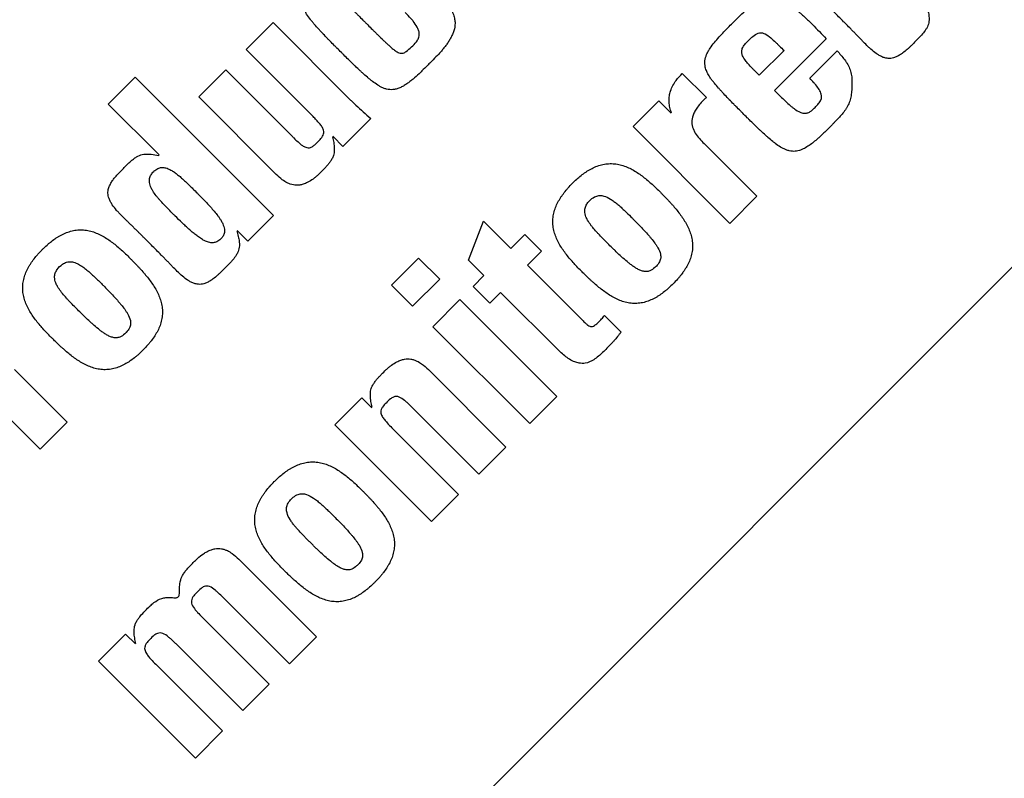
# Model space of a CAD drawing. Header units: millimetres. Extents: x 10 to 272, y 8 to 208.
# Tile 21 of 55: x 94.166 to 94.914, y 42.831 to 43.407. Entities that reach past the tile are written whole.
import ezdxf

# ---------------------------------------------------------------- set-up
doc = ezdxf.new("R2010")
doc.units = ezdxf.units.MM

msp = doc.modelspace()

# ---------------------------------------------------------------- linework, layer by layer
at = {"color": 7, "linetype": 'Continuous', "lineweight": 25}
for p, q in [((94.33775, 43.38444), (94.35825, 43.40496)), ((94.35825, 43.40496), (94.41719, 43.34604)), ((94.77828, 43.39264), (94.73898, 43.35339)), ((94.38867, 43.3335), (94.33775, 43.38444)), ((94.74626, 43.38365), (94.72749, 43.36488)), ((94.76576, 43.36268), (94.78656, 43.3835)), ((94.3018, 43.3485), (94.32232, 43.36902)), ((94.32232, 43.36902), (94.37325, 43.31809)), ((94.23312, 43.34298), (94.25365, 43.3635)), ((94.25365, 43.3635), (94.3587, 43.25843)), ((94.66898, 43.36634), (94.68732, 43.34798)), ((94.36074, 43.28958), (94.3018, 43.3485)), ((94.6316, 43.32604), (94.65109, 43.34552)), ((94.65109, 43.34552), (94.66055, 43.33608)), ((94.27169, 43.30443), (94.23312, 43.34298)), ((94.43247, 43.3322), (94.41122, 43.31096)), ((94.70509, 43.25253), (94.6316, 43.32604)), ((94.4038, 43.31839), (94.40352, 43.31809)), ((94.41122, 43.31096), (94.4038, 43.31839)), ((94.68559, 43.31305), (94.72559, 43.27305)), ((94.27139, 43.30414), (94.27169, 43.30443)), ((94.43872, 42.7385), (94.98208, 43.28186)), ((94.72559, 43.27305), (94.70509, 43.25253)), ((94.3587, 43.25843), (94.33921, 43.23895)), ((94.33921, 43.23895), (94.33105, 43.24708)), ((94.50674, 43.22447), (94.51811, 43.25414)), ((94.51811, 43.25414), (94.53891, 43.23332)), ((94.53891, 43.23332), (94.54952, 43.24395)), ((94.54952, 43.24395), (94.56219, 43.2313)), ((94.44811, 43.2057), (94.46863, 43.22619)), ((94.46863, 43.22619), (94.48479, 43.21007)), ((94.51839, 43.21283), (94.50674, 43.22447)), ((94.56219, 43.2313), (94.55158, 43.22067)), ((94.55158, 43.22067), (94.59085, 43.18137)), ((94.48479, 43.21007), (94.46426, 43.18955)), ((94.5101, 43.20451), (94.51839, 43.21283)), ((94.46426, 43.18955), (94.44811, 43.2057)), ((94.52275, 43.19186), (94.5101, 43.20451)), ((94.47969, 43.1741), (94.50021, 43.19462)), ((94.50021, 43.19462), (94.57368, 43.12115)), ((94.53105, 43.20014), (94.52275, 43.19186)), ((94.5763, 43.15492), (94.53105, 43.20014)), ((94.60992, 43.18268), (94.62258, 43.17003)), ((94.55316, 43.10063), (94.47969, 43.1741)), ((94.18133, 43.08108), (94.10784, 43.15455)), ((94.16182, 43.1416), (94.20184, 43.1016)), ((94.4762, 43.14152), (94.53512, 43.08261)), ((94.4052, 43.09962), (94.4257, 43.12014)), ((94.4257, 43.12014), (94.43312, 43.11272)), ((94.57368, 43.12115), (94.55316, 43.10063)), ((94.43312, 43.11272), (94.43342, 43.11302)), ((94.51462, 43.06208), (94.46398, 43.11272)), ((94.20184, 43.1016), (94.18133, 43.08108)), ((94.47867, 43.02615), (94.4052, 43.09962)), ((94.44855, 43.09727), (94.49919, 43.04663)), ((94.53512, 43.08261), (94.51462, 43.06208)), ((94.49919, 43.04663), (94.47867, 43.02615)), ((94.3323, 42.9976), (94.39122, 42.93869)), ((94.3707, 42.91816), (94.32006, 42.9688)), ((94.30465, 42.95339), (94.35529, 42.90275)), ((94.22579, 42.92022), (94.2463, 42.94074)), ((94.2463, 42.94074), (94.25372, 42.93331)), ((94.33521, 42.88268), (94.28456, 42.93331)), ((94.39122, 42.93869), (94.3707, 42.91816)), ((94.29926, 42.84671), (94.22579, 42.92022)), ((94.26915, 42.91787), (94.31978, 42.86723)), ((94.35529, 42.90275), (94.33521, 42.88268)), ((94.31978, 42.86723), (94.29926, 42.84671))]:
    msp.add_line(p, q, dxfattribs=at)
for points, knots in [([(94.85448, 43.41836), (94.85459, 43.41801), (94.85512, 43.41626), (94.85585, 43.41338), (94.85639, 43.40993), (94.85649, 43.4071), (94.85616, 43.40403), (94.85504, 43.40126), (94.85308, 43.39825), (94.85123, 43.39598), (94.84874, 43.3933), (94.84616, 43.3907), (94.84359, 43.38812), (94.84149, 43.38608), (94.83934, 43.3841), (94.83709, 43.38223), (94.83445, 43.38041), (94.83212, 43.3791), (94.82964, 43.37815), (94.82679, 43.37756), (94.82387, 43.37774), (94.82097, 43.37872), (94.81858, 43.37994), (94.8156, 43.38188), (94.81284, 43.38415), (94.80957, 43.38717), (94.80706, 43.38969), (94.8046, 43.39225), (94.80275, 43.39417), (94.80089, 43.39609), (94.79903, 43.398), (94.79654, 43.40054), (94.79404, 43.40307), (94.79091, 43.40622), (94.78777, 43.40936), (94.78463, 43.41251), (94.78211, 43.41502), (94.78022, 43.4169), (94.77832, 43.41877), (94.77642, 43.42064), (94.77452, 43.42251), (94.77261, 43.42437), (94.77005, 43.42684), (94.7675, 43.42932), (94.76503, 43.43188), (94.76264, 43.43451), (94.76041, 43.4373), (94.75853, 43.44033), (94.75746, 43.44263), (94.75664, 43.4454), (94.75657, 43.44806), (94.75719, 43.45084), (94.75816, 43.45325), (94.75965, 43.45581), (94.76138, 43.45819), (94.76328, 43.46045), (94.76528, 43.4626), (94.76735, 43.46469), (94.76943, 43.46677), (94.77152, 43.46884), (94.77365, 43.47087), (94.77589, 43.47279), (94.77876, 43.47486), (94.78187, 43.4762), (94.78495, 43.47657), (94.78722, 43.47661), (94.79064, 43.47639), (94.79326, 43.47593), (94.79514, 43.47559)], [0, 0, 0, 0, 0.005259, 0.026306, 0.04255, 0.055201, 0.066758, 0.086722, 0.097209, 0.118208, 0.128688, 0.149642, 0.170595, 0.181071, 0.19155, 0.212521, 0.223002, 0.237435, 0.250728, 0.26091, 0.279008, 0.29181, 0.304585, 0.317346, 0.342889, 0.355638, 0.381139, 0.393885, 0.406632, 0.419378, 0.432125, 0.444873, 0.470364, 0.483112, 0.508604, 0.534099, 0.546846, 0.559593, 0.572339, 0.585085, 0.597831, 0.610578, 0.623325, 0.64882, 0.661566, 0.674315, 0.699848, 0.712609, 0.725383, 0.736093, 0.753844, 0.762732, 0.776849, 0.790939, 0.805012, 0.819079, 0.833142, 0.847202, 0.861262, 0.875321, 0.889382, 0.90345, 0.917528, 0.940127, 0.950985, 0.961827, 0.972663, 1, 1, 1, 1]), ([(94.47917, 43.43306), (94.47943, 43.4328), (94.48072, 43.4315), (94.483, 43.42911), (94.48593, 43.42582), (94.48871, 43.4224), (94.49127, 43.41882), (94.49315, 43.41566), (94.49443, 43.41302), (94.49543, 43.41052), (94.49622, 43.40765), (94.49664, 43.40348), (94.49598, 43.39948), (94.4945, 43.3958), (94.49314, 43.39309), (94.49159, 43.39049), (94.48988, 43.388), (94.48803, 43.38561), (94.48608, 43.3833), (94.48337, 43.3803), (94.48057, 43.37741), (94.47772, 43.37455), (94.47487, 43.3717), (94.47202, 43.36886), (94.46837, 43.36538), (94.46538, 43.36268), (94.46224, 43.36014), (94.4598, 43.35835), (94.45725, 43.35672), (94.45457, 43.35532), (94.45189, 43.35436), (94.44849, 43.35379), (94.44519, 43.3541), (94.4421, 43.35512), (94.43985, 43.35617), (94.437, 43.35784), (94.43433, 43.35977), (94.43177, 43.36184), (94.42925, 43.36396), (94.42678, 43.36614), (94.42375, 43.36891), (94.42135, 43.37117), (94.41839, 43.37402), (94.41545, 43.3769), (94.41254, 43.3798), (94.40962, 43.38271), (94.4073, 43.38503), (94.40439, 43.38795), (94.40208, 43.39028), (94.3992, 43.39322), (94.39692, 43.3956), (94.39467, 43.398), (94.39244, 43.40042), (94.39026, 43.40288), (94.38813, 43.4054), (94.38607, 43.40796), (94.38415, 43.41065), (94.38255, 43.41353), (94.38156, 43.4158), (94.38087, 43.41819), (94.38057, 43.42062), (94.38072, 43.42385), (94.38173, 43.42708), (94.38331, 43.43017), (94.3853, 43.43334), (94.38757, 43.43632), (94.3906, 43.43987), (94.39314, 43.44262), (94.39638, 43.44598), (94.39902, 43.44862), (94.40166, 43.45126), (94.40431, 43.45389), (94.407, 43.45649), (94.40977, 43.459), (94.4119, 43.46082), (94.41484, 43.46313), (94.41795, 43.46523), (94.42124, 43.467), (94.4238, 43.46816), (94.42647, 43.46904), (94.4302, 43.46968), (94.43455, 43.46932), (94.43912, 43.46777), (94.44237, 43.46611), (94.44547, 43.46421), (94.44843, 43.46211), (94.4513, 43.45979), (94.45475, 43.45679), (94.45699, 43.45461), (94.45867, 43.45298)], [0, 0, 0, 0, 0.003537, 0.017689, 0.031842, 0.045996, 0.060154, 0.07432, 0.081399, 0.088479, 0.10023, 0.109999, 0.128772, 0.138511, 0.148239, 0.157967, 0.167692, 0.177415, 0.187138, 0.196859, 0.216305, 0.226026, 0.235746, 0.255189, 0.26491, 0.284358, 0.294079, 0.303803, 0.31353, 0.323264, 0.332967, 0.340831, 0.356341, 0.364297, 0.372244, 0.380188, 0.396085, 0.404023, 0.411958, 0.427833, 0.43577, 0.451643, 0.45958, 0.475453, 0.491325, 0.499261, 0.515134, 0.523071, 0.538943, 0.54688, 0.562753, 0.570689, 0.578626, 0.5945, 0.602437, 0.610374, 0.626267, 0.63421, 0.642157, 0.650113, 0.658075, 0.665726, 0.681155, 0.690177, 0.699193, 0.717238, 0.726249, 0.744272, 0.753282, 0.771301, 0.78031, 0.78932, 0.807341, 0.816351, 0.825362, 0.834373, 0.852419, 0.861433, 0.87045, 0.879476, 0.888512, 0.906765, 0.920833, 0.934869, 0.941874, 0.955891, 0.969902, 0.977419, 1, 1, 1, 1]), ([(94.43814, 43.43246), (94.43788, 43.43272), (94.43711, 43.43349), (94.43527, 43.43529), (94.43258, 43.43778), (94.42975, 43.44013), (94.42715, 43.44191), (94.4251, 43.44298), (94.42291, 43.44338), (94.42061, 43.44283), (94.41806, 43.44131), (94.41547, 43.43889), (94.4131, 43.43653), (94.41084, 43.43416), (94.40919, 43.43197), (94.40825, 43.42965), (94.40829, 43.42748), (94.40924, 43.42534), (94.41068, 43.42332), (94.4129, 43.42074), (94.41582, 43.41767), (94.41878, 43.41463), (94.42116, 43.41222), (94.42355, 43.40981), (94.42595, 43.40741), (94.42835, 43.40501), (94.43074, 43.40261), (94.43314, 43.40022), (94.43555, 43.39783), (94.43796, 43.39544), (94.44039, 43.39307), (94.44284, 43.39073), (94.44469, 43.38898), (94.44667, 43.38717), (94.4488, 43.3853), (94.45117, 43.38342), (94.45338, 43.38201), (94.45551, 43.38146), (94.45749, 43.38178), (94.46027, 43.38338), (94.46342, 43.38647), (94.46679, 43.38967), (94.46896, 43.39307), (94.46951, 43.39623), (94.46889, 43.39913), (94.46734, 43.40237), (94.46527, 43.40524), (94.46223, 43.40888), (94.46014, 43.41102), (94.45867, 43.41253)], [0, 0, 0, 0, 0.007373, 0.022118, 0.051613, 0.081124, 0.095883, 0.115035, 0.127273, 0.139563, 0.161611, 0.186181, 0.21067, 0.228919, 0.252086, 0.265266, 0.278609, 0.29437, 0.311483, 0.328544, 0.362649, 0.39675, 0.413799, 0.430847, 0.464945, 0.481995, 0.499043, 0.533143, 0.550194, 0.567242, 0.601338, 0.618388, 0.635438, 0.652487, 0.67243, 0.692379, 0.713376, 0.724543, 0.735794, 0.752672, 0.788017, 0.824248, 0.846001, 0.867974, 0.886761, 0.904614, 0.939966, 0.957565, 1, 1, 1, 1]), ([(94.78656, 43.3835), (94.78681, 43.38323), (94.78805, 43.38189), (94.79022, 43.3794), (94.79247, 43.37649), (94.79449, 43.37343), (94.79588, 43.37081), (94.79685, 43.36803), (94.79754, 43.36517), (94.79796, 43.36151), (94.79782, 43.3571), (94.79766, 43.3527), (94.79716, 43.34837), (94.79593, 43.34426), (94.79439, 43.3411), (94.79256, 43.33812), (94.79044, 43.33533), (94.78761, 43.33224), (94.78517, 43.32974), (94.78321, 43.32775), (94.78123, 43.32578), (94.77877, 43.32331), (94.77578, 43.32037), (94.77323, 43.31799), (94.77061, 43.31568), (94.76792, 43.31345), (94.76451, 43.311), (94.76148, 43.30923), (94.75891, 43.30813), (94.75622, 43.3073), (94.75326, 43.30705), (94.75026, 43.3075), (94.74794, 43.30821), (94.74573, 43.3092), (94.74292, 43.31078), (94.74029, 43.31264), (94.73713, 43.31514), (94.73468, 43.31722), (94.73167, 43.31989), (94.7293, 43.32207), (94.72637, 43.32483), (94.72348, 43.32762), (94.72061, 43.33044), (94.71776, 43.33327), (94.71549, 43.33555), (94.71264, 43.33839), (94.71037, 43.34067), (94.70754, 43.34352), (94.70529, 43.34582), (94.7025, 43.34872), (94.7003, 43.35106), (94.69813, 43.35344), (94.69599, 43.35584), (94.69389, 43.35828), (94.69188, 43.36079), (94.69016, 43.36315), (94.68839, 43.36597), (94.68712, 43.36882), (94.68641, 43.37135), (94.68609, 43.37356), (94.68617, 43.3768), (94.68712, 43.38003), (94.68866, 43.3831), (94.69057, 43.38621), (94.69332, 43.38986), (94.69632, 43.39331), (94.69942, 43.39665), (94.70259, 43.39993), (94.70646, 43.4038), (94.70968, 43.40703), (94.71295, 43.41021), (94.71628, 43.41333), (94.71978, 43.41627), (94.72346, 43.41897), (94.7266, 43.42087), (94.72995, 43.42233), (94.73347, 43.42341), (94.73727, 43.42373), (94.74146, 43.42299), (94.74502, 43.42167), (94.74809, 43.41999), (94.75103, 43.41811), (94.75385, 43.41606), (94.75656, 43.41386), (94.7592, 43.41159), (94.76179, 43.40926), (94.76483, 43.40639), (94.76861, 43.40268), (94.77311, 43.39811), (94.77655, 43.39447), (94.77828, 43.39264)], [0, 0, 0, 0, 0.0033853, 0.0169303, 0.0304798, 0.037253, 0.0508328, 0.057612, 0.0643899, 0.0779743, 0.0915329, 0.1050739, 0.1186373, 0.1315732, 0.1445003, 0.1509488, 0.1638626, 0.1767604, 0.1896514, 0.1960961, 0.2025418, 0.2154322, 0.2283235, 0.2412141, 0.2476593, 0.2605551, 0.2734545, 0.2863668, 0.2928185, 0.2992763, 0.3123012, 0.3197499, 0.3271935, 0.3346285, 0.3420604, 0.3569345, 0.3643587, 0.3792116, 0.3866357, 0.4014866, 0.4089104, 0.4237601, 0.4386088, 0.4460334, 0.4608825, 0.4683081, 0.4831562, 0.4905809, 0.5054299, 0.5128538, 0.5277041, 0.5351283, 0.5425531, 0.5574045, 0.5648286, 0.5722556, 0.5843707, 0.5954387, 0.6009626, 0.6086063, 0.6159403, 0.6307347, 0.6391695, 0.6475969, 0.6644622, 0.6813126, 0.6897337, 0.7065768, 0.7234182, 0.7402605, 0.7486809, 0.765526, 0.7823755, 0.7907986, 0.8076792, 0.8161108, 0.824548, 0.8415858, 0.8506661, 0.8635908, 0.8764825, 0.8829176, 0.8957912, 0.9086614, 0.9150944, 0.9279616, 0.9408291, 0.9536949, 0.9768438, 1, 1, 1, 1]), ([(94.72749, 43.36488), (94.72723, 43.36514), (94.72593, 43.36643), (94.72411, 43.36824), (94.72155, 43.37087), (94.71931, 43.37325), (94.71678, 43.37632), (94.71492, 43.37911), (94.71401, 43.38209), (94.71426, 43.38473), (94.71557, 43.38723), (94.71761, 43.38964), (94.72002, 43.39203), (94.7228, 43.39477), (94.72573, 43.39684), (94.72879, 43.39734), (94.73187, 43.39662), (94.7353, 43.39422), (94.73845, 43.39139), (94.74096, 43.38895), (94.74335, 43.38657), (94.74511, 43.3848), (94.74626, 43.38365)], [0, 0, 0, 0, 0.016454, 0.082283, 0.115198, 0.181047, 0.228961, 0.293881, 0.330103, 0.366626, 0.409435, 0.454719, 0.508059, 0.561406, 0.630988, 0.664097, 0.697246, 0.769979, 0.848605, 0.887853, 0.927106, 1, 1, 1, 1]), ([(94.66087, 43.33628), (94.66074, 43.33662), (94.6601, 43.33835), (94.65928, 43.34143), (94.65886, 43.34548), (94.65913, 43.34931), (94.66008, 43.35325), (94.66182, 43.35722), (94.66475, 43.3618), (94.66739, 43.36463), (94.66898, 43.36634)], [0, 0, 0, 0, 0.033127, 0.165989, 0.286811, 0.399186, 0.511577, 0.650687, 0.789593, 1, 1, 1, 1]), ([(94.73898, 43.35339), (94.73924, 43.35313), (94.74054, 43.35184), (94.74288, 43.34951), (94.74604, 43.34644), (94.74926, 43.34345), (94.75204, 43.34105), (94.75505, 43.33875), (94.7578, 43.33696), (94.76112, 43.33591), (94.76383, 43.33612), (94.76617, 43.33726), (94.76828, 43.33898), (94.77037, 43.3411), (94.77261, 43.34337), (94.77429, 43.34576), (94.77494, 43.34829), (94.77458, 43.35108), (94.77301, 43.35424), (94.77093, 43.35702), (94.76848, 43.35989), (94.76686, 43.36155), (94.76576, 43.36268)], [0, 0, 0, 0, 0.016843, 0.084186, 0.151533, 0.218891, 0.286261, 0.319937, 0.393079, 0.435274, 0.477916, 0.513955, 0.553355, 0.602085, 0.650806, 0.69987, 0.733954, 0.76806, 0.826656, 0.893852, 0.927353, 1, 1, 1, 1]), ([(94.41719, 43.34604), (94.41745, 43.34578), (94.41875, 43.34448), (94.42188, 43.34146), (94.42669, 43.33708), (94.43054, 43.33382), (94.43247, 43.3322)], [0, 0, 0, 0, 0.053337, 0.266701, 0.633149, 1, 1, 1, 1]), ([(94.68732, 43.34798), (94.68705, 43.34774), (94.68568, 43.34652), (94.68331, 43.3442), (94.68063, 43.34103), (94.67855, 43.33784), (94.67734, 43.33519), (94.67637, 43.33197), (94.67606, 43.32802), (94.67726, 43.32393), (94.67926, 43.32021), (94.68192, 43.31676), (94.68436, 43.3143), (94.68559, 43.31305)], [0, 0, 0, 0, 0.026501, 0.132533, 0.23864, 0.325802, 0.40723, 0.447875, 0.568705, 0.687362, 0.749749, 0.873742, 1, 1, 1, 1]), ([(94.37325, 43.31809), (94.37351, 43.31783), (94.37481, 43.31654), (94.37718, 43.31429), (94.38014, 43.31181), (94.38274, 43.31026), (94.3849, 43.30978), (94.38696, 43.31014), (94.38902, 43.31136), (94.39135, 43.31347), (94.39395, 43.31607), (94.39621, 43.31872), (94.39698, 43.32134), (94.39669, 43.32359), (94.39539, 43.32596), (94.39343, 43.32847), (94.39113, 43.33101), (94.38949, 43.33267), (94.38867, 43.3335)], [0, 0, 0, 0, 0.023508, 0.117587, 0.20938, 0.27095, 0.309476, 0.348192, 0.401911, 0.460786, 0.54937, 0.638644, 0.679455, 0.7205, 0.780521, 0.850193, 0.925009, 1, 1, 1, 1]), ([(94.40352, 43.31809), (94.4036, 43.31773), (94.404, 43.31595), (94.40446, 43.31341), (94.40474, 43.31049), (94.40481, 43.30754), (94.4044, 43.30443), (94.40307, 43.30145), (94.40163, 43.29923), (94.40002, 43.29714), (94.39828, 43.29517), (94.39584, 43.29266), (94.39337, 43.29016), (94.39078, 43.28779), (94.38814, 43.28569), (94.38492, 43.28373), (94.38145, 43.28225), (94.37859, 43.28155), (94.37529, 43.28132), (94.37203, 43.28195), (94.36842, 43.28351), (94.36474, 43.28583), (94.3622, 43.28821), (94.36074, 43.28958)], [0, 0, 0, 0, 0.015825, 0.079188, 0.11086, 0.142546, 0.206383, 0.24442, 0.282338, 0.320215, 0.358075, 0.395931, 0.47163, 0.50949, 0.547362, 0.617149, 0.671478, 0.709517, 0.743928, 0.813468, 0.849886, 0.913588, 1, 1, 1, 1]), ([(94.33073, 43.24687), (94.33084, 43.24652), (94.33137, 43.24476), (94.3321, 43.24189), (94.33264, 43.23846), (94.33274, 43.23564), (94.33241, 43.23257), (94.33128, 43.22981), (94.32932, 43.2268), (94.32747, 43.22452), (94.32498, 43.22184), (94.32241, 43.21925), (94.31983, 43.21666), (94.31774, 43.21462), (94.31559, 43.21264), (94.31333, 43.21077), (94.3107, 43.20895), (94.30837, 43.20764), (94.30589, 43.20669), (94.30304, 43.20611), (94.30012, 43.20628), (94.29722, 43.20726), (94.29483, 43.20848), (94.29184, 43.21043), (94.28908, 43.21269), (94.28582, 43.21571), (94.28331, 43.21823), (94.28084, 43.2208), (94.27899, 43.22272), (94.27713, 43.22463), (94.27527, 43.22654), (94.27278, 43.22908), (94.27028, 43.2316), (94.26714, 43.23475), (94.264, 43.23789), (94.26085, 43.24104), (94.25833, 43.24355), (94.25644, 43.24543), (94.25455, 43.2473), (94.25264, 43.24917), (94.25074, 43.25104), (94.24883, 43.2529), (94.24628, 43.25538), (94.24373, 43.25785), (94.24126, 43.26041), (94.23886, 43.26305), (94.23664, 43.26584), (94.23476, 43.26887), (94.23369, 43.27117), (94.23287, 43.27394), (94.23281, 43.2766), (94.23343, 43.27939), (94.2344, 43.2818), (94.23589, 43.28436), (94.23762, 43.28674), (94.23952, 43.28899), (94.24153, 43.29115), (94.24361, 43.29324), (94.24569, 43.29531), (94.24778, 43.29738), (94.24992, 43.29941), (94.25216, 43.30132), (94.25504, 43.30339), (94.25816, 43.30472), (94.26125, 43.30509), (94.26353, 43.30513), (94.26693, 43.30491), (94.26953, 43.30446), (94.27139, 43.30414)], [0, 0, 0, 0, 0.005259, 0.026311, 0.04244, 0.055063, 0.066597, 0.086555, 0.097046, 0.118051, 0.128531, 0.149491, 0.170448, 0.180926, 0.191407, 0.212384, 0.222868, 0.237305, 0.2506, 0.260784, 0.278886, 0.291694, 0.304473, 0.317236, 0.342787, 0.355541, 0.381049, 0.393799, 0.406549, 0.419298, 0.432051, 0.444801, 0.470302, 0.483052, 0.508553, 0.534056, 0.546807, 0.559556, 0.572307, 0.585057, 0.597808, 0.610558, 0.623308, 0.648811, 0.661562, 0.674315, 0.699854, 0.71262, 0.725398, 0.736118, 0.753885, 0.762781, 0.776909, 0.791009, 0.805095, 0.819172, 0.833247, 0.847317, 0.861386, 0.875457, 0.889528, 0.903607, 0.917696, 0.940309, 0.951214, 0.962103, 0.972985, 1, 1, 1, 1]), ([(94.28376, 43.25828), (94.2835, 43.25854), (94.2822, 43.25983), (94.27987, 43.26217), (94.27729, 43.26478), (94.27476, 43.26742), (94.27276, 43.26958), (94.27085, 43.2718), (94.269, 43.27408), (94.26717, 43.27661), (94.26532, 43.27995), (94.26422, 43.28318), (94.26434, 43.28668), (94.26552, 43.28958), (94.2669, 43.29111), (94.2676, 43.2919)], [0, 0, 0, 0, 0.0265049, 0.1325085, 0.2385244, 0.2915302, 0.3975586, 0.4505621, 0.5035675, 0.6097138, 0.6759302, 0.7790113, 0.8516094, 0.9243067, 1, 1, 1, 1]), ([(94.2676, 43.2919), (94.26787, 43.29215), (94.269, 43.29323), (94.27121, 43.29459), (94.27455, 43.29513), (94.27771, 43.29445), (94.28067, 43.29306), (94.28332, 43.29137), (94.28582, 43.28948), (94.28822, 43.28746), (94.29055, 43.28537), (94.29282, 43.28322), (94.29507, 43.28103), (94.29772, 43.2784), (94.29963, 43.2765), (94.30079, 43.27533)], [0, 0, 0, 0, 0.026786, 0.114495, 0.183839, 0.269096, 0.345665, 0.422031, 0.498323, 0.574588, 0.650838, 0.727084, 0.803329, 0.879574, 1, 1, 1, 1]), ([(94.58563, 43.28294), (94.58589, 43.2832), (94.58719, 43.28449), (94.58961, 43.28674), (94.59245, 43.28907), (94.59481, 43.2908), (94.59664, 43.29203), (94.59915, 43.29356), (94.60242, 43.29524), (94.60657, 43.29677), (94.6109, 43.29771), (94.61532, 43.29798), (94.61973, 43.29755), (94.62402, 43.29647), (94.62813, 43.29486), (94.63205, 43.29283), (94.63578, 43.29048), (94.63934, 43.28789), (94.64276, 43.28511), (94.64716, 43.28123), (94.65086, 43.27766), (94.65396, 43.27455), (94.65602, 43.27245), (94.65805, 43.27033), (94.66004, 43.26818), (94.662, 43.26599), (94.66438, 43.26321), (94.66711, 43.25975), (94.66966, 43.25616), (94.67197, 43.25241), (94.67397, 43.24848), (94.67554, 43.24435), (94.67658, 43.24005), (94.67697, 43.23564), (94.67664, 43.23122), (94.67563, 43.2269), (94.67404, 43.22278), (94.67231, 43.21953), (94.67075, 43.21704), (94.66908, 43.21463), (94.66727, 43.21231), (94.66478, 43.20941), (94.66314, 43.20772), (94.66201, 43.20656)], [0, 0, 0, 0, 0.0068694, 0.0343549, 0.0618436, 0.0755841, 0.0893261, 0.1030656, 0.130578, 0.1581065, 0.1856531, 0.2132122, 0.24077, 0.2683112, 0.2958373, 0.3233431, 0.350841, 0.3783283, 0.4058103, 0.4332901, 0.4882564, 0.501995, 0.5157342, 0.5432086, 0.5569461, 0.5706822, 0.5981636, 0.6256425, 0.6531302, 0.6806193, 0.7081234, 0.7356408, 0.7631783, 0.7907361, 0.818298, 0.84585, 0.8733854, 0.9009031, 0.9146424, 0.9283836, 0.9558769, 0.9696157, 1, 1, 1, 1]), ([(94.5929, 43.21574), (94.59264, 43.216), (94.59135, 43.2173), (94.58802, 43.22071), (94.58406, 43.22505), (94.58038, 43.22963), (94.57781, 43.2332), (94.57549, 43.23695), (94.5735, 43.24089), (94.57195, 43.24502), (94.57094, 43.24933), (94.57059, 43.25375), (94.57093, 43.25817), (94.57195, 43.26248), (94.57354, 43.2666), (94.57526, 43.26985), (94.57681, 43.27235), (94.57847, 43.27477), (94.58028, 43.27708), (94.58279, 43.28002), (94.58446, 43.28175), (94.58563, 43.28294)], [0, 0, 0, 0, 0.013962, 0.069812, 0.181547, 0.237407, 0.293272, 0.349157, 0.405058, 0.460998, 0.516974, 0.572979, 0.628998, 0.684991, 0.740959, 0.796882, 0.824816, 0.852739, 0.908625, 0.936551, 1, 1, 1, 1]), ([(94.30079, 43.27533), (94.30105, 43.27507), (94.30234, 43.27377), (94.30466, 43.27142), (94.30771, 43.26825), (94.3107, 43.26502), (94.3136, 43.26171), (94.3159, 43.25885), (94.31761, 43.25647), (94.31891, 43.25448), (94.32036, 43.25181), (94.32147, 43.24872), (94.32147, 43.24543), (94.32048, 43.24283), (94.31927, 43.24148), (94.31868, 43.24082)], [0, 0, 0, 0, 0.025846, 0.129216, 0.232597, 0.335967, 0.439357, 0.542767, 0.594457, 0.64617, 0.70989, 0.808825, 0.873171, 0.937783, 1, 1, 1, 1]), ([(94.61225, 43.23742), (94.61199, 43.23768), (94.61069, 43.23898), (94.60837, 43.24132), (94.60583, 43.24397), (94.60335, 43.24666), (94.60142, 43.24888), (94.59914, 43.25176), (94.59731, 43.25441), (94.59553, 43.25791), (94.59465, 43.2614), (94.59525, 43.26496), (94.59671, 43.26767), (94.59807, 43.26914), (94.59872, 43.26984)], [0, 0, 0, 0, 0.02778, 0.138887, 0.250011, 0.305562, 0.416697, 0.472263, 0.583539, 0.660099, 0.770005, 0.848914, 0.927532, 1, 1, 1, 1]), ([(94.59872, 43.26984), (94.59899, 43.2701), (94.60031, 43.27139), (94.60276, 43.27307), (94.60633, 43.27384), (94.61028, 43.27328), (94.61385, 43.27146), (94.61708, 43.26923), (94.61954, 43.26728), (94.62191, 43.26523), (94.62422, 43.26311), (94.62732, 43.26016), (94.62962, 43.25788), (94.63117, 43.25634)], [0, 0, 0, 0, 0.027795, 0.140344, 0.219462, 0.298414, 0.438231, 0.517487, 0.5967, 0.675886, 0.755073, 0.834256, 1, 1, 1, 1]), ([(94.31868, 43.24082), (94.31842, 43.24056), (94.31729, 43.23949), (94.3151, 43.23814), (94.31173, 43.23761), (94.30845, 43.23833), (94.30527, 43.23982), (94.30236, 43.24166), (94.2996, 43.2437), (94.29694, 43.24587), (94.29435, 43.24812), (94.29182, 43.25044), (94.28827, 43.2538), (94.28561, 43.25644), (94.28376, 43.25828)], [0, 0, 0, 0, 0.025616, 0.108575, 0.174783, 0.2588, 0.33897, 0.418902, 0.498755, 0.578591, 0.658423, 0.738238, 0.818064, 1, 1, 1, 1]), ([(94.63117, 43.25634), (94.63143, 43.25608), (94.63272, 43.25478), (94.63504, 43.25243), (94.63809, 43.24926), (94.6411, 43.24605), (94.64354, 43.24331), (94.6459, 43.2405), (94.64771, 43.2382), (94.64939, 43.23578), (94.65105, 43.23308), (94.65251, 43.22992), (94.6528, 43.2262), (94.65177, 43.22295), (94.65015, 43.22092), (94.64905, 43.2198), (94.64891, 43.21966)], [0, 0, 0, 0, 0.024217, 0.121102, 0.217995, 0.314894, 0.411784, 0.460231, 0.557157, 0.605615, 0.654085, 0.767255, 0.831396, 0.895832, 0.986991, 1, 1, 1, 1]), ([(94.19034, 43.16544), (94.19008, 43.1657), (94.18879, 43.167), (94.18546, 43.17042), (94.18151, 43.17476), (94.17784, 43.17934), (94.17527, 43.18292), (94.17295, 43.18667), (94.17096, 43.1906), (94.1694, 43.19474), (94.16839, 43.19905), (94.16803, 43.20346), (94.16837, 43.20788), (94.16939, 43.21219), (94.17098, 43.21631), (94.17269, 43.21957), (94.17424, 43.22206), (94.1759, 43.22449), (94.1777, 43.22681), (94.18009, 43.22959), (94.1821, 43.23173), (94.18471, 43.23431), (94.18687, 43.23629), (94.18969, 43.23864), (94.19204, 43.2404), (94.1945, 43.24202), (94.19702, 43.24352), (94.20032, 43.24515), (94.20449, 43.24662), (94.20883, 43.2475), (94.21325, 43.24769), (94.21765, 43.24718), (94.22193, 43.24605), (94.22602, 43.24439), (94.22992, 43.24232), (94.23363, 43.23993), (94.23717, 43.23732), (94.24057, 43.23453), (94.245, 43.23061), (94.24817, 43.22749), (94.25029, 43.2254)], [0, 0, 0, 0, 0.006978, 0.034896, 0.090756, 0.118679, 0.146609, 0.174544, 0.202492, 0.230456, 0.258439, 0.286439, 0.314441, 0.342435, 0.370413, 0.398371, 0.412334, 0.426297, 0.454232, 0.468192, 0.496121, 0.510083, 0.538009, 0.551969, 0.579906, 0.593867, 0.607829, 0.635788, 0.663764, 0.691755, 0.719757, 0.747756, 0.775742, 0.803708, 0.831656, 0.859594, 0.887526, 0.91545, 0.943372, 1, 1, 1, 1]), ([(94.64891, 43.21966), (94.64865, 43.2194), (94.64732, 43.21811), (94.64498, 43.21642), (94.64159, 43.21573), (94.63876, 43.21618), (94.63659, 43.21705), (94.63455, 43.2181), (94.63259, 43.21931), (94.63034, 43.22091), (94.62745, 43.22317), (94.62466, 43.22557), (94.62126, 43.22866), (94.61859, 43.23118), (94.61537, 43.23431), (94.61348, 43.23619), (94.61225, 43.23742)], [0, 0, 0, 0, 0.024227, 0.122329, 0.185116, 0.247675, 0.308593, 0.338934, 0.399645, 0.460324, 0.520984, 0.642326, 0.70297, 0.82428, 0.884931, 1, 1, 1, 1]), ([(94.25029, 43.2254), (94.25055, 43.22515), (94.25184, 43.22385), (94.25364, 43.22201), (94.25566, 43.21989), (94.25765, 43.21774), (94.25961, 43.21555), (94.26198, 43.21275), (94.26427, 43.20988), (94.26684, 43.20631), (94.26918, 43.20258), (94.27122, 43.19866), (94.27284, 43.19456), (94.27395, 43.19027), (94.27441, 43.18587), (94.27416, 43.18144), (94.27323, 43.17711), (94.27169, 43.17297), (94.27001, 43.16969), (94.26809, 43.16656), (94.26639, 43.16417), (94.26456, 43.16187), (94.26246, 43.15939), (94.26071, 43.15758), (94.25947, 43.1563)], [0, 0, 0, 0, 0.013521, 0.067622, 0.094669, 0.121718, 0.175821, 0.202868, 0.256976, 0.311096, 0.365224, 0.419371, 0.473548, 0.527766, 0.582015, 0.636285, 0.690537, 0.744754, 0.798938, 0.825995, 0.880137, 0.90719, 0.93424, 1, 1, 1, 1]), ([(94.20969, 43.18716), (94.20943, 43.18742), (94.20813, 43.18871), (94.20581, 43.19106), (94.20327, 43.1937), (94.20079, 43.1964), (94.19886, 43.19862), (94.19659, 43.20149), (94.19475, 43.20415), (94.19297, 43.20765), (94.1921, 43.21114), (94.19268, 43.21471), (94.19467, 43.21826), (94.19764, 43.22123), (94.20141, 43.22322), (94.20507, 43.22359), (94.20875, 43.22253), (94.21218, 43.22063), (94.21533, 43.21836), (94.21781, 43.2163), (94.22022, 43.21417), (94.22266, 43.21189), (94.22561, 43.20903), (94.22761, 43.20704), (94.22861, 43.20604)], [0, 0, 0, 0, 0.013889, 0.069442, 0.124996, 0.152769, 0.208336, 0.236117, 0.291752, 0.330024, 0.384973, 0.424429, 0.463733, 0.537485, 0.580074, 0.622962, 0.673305, 0.72231, 0.771161, 0.819969, 0.844368, 0.893158, 0.946572, 1, 1, 1, 1]), ([(94.66201, 43.20656), (94.66175, 43.2063), (94.66045, 43.20501), (94.65856, 43.20326), (94.65576, 43.20089), (94.65343, 43.19911), (94.65099, 43.19747), (94.64849, 43.19594), (94.64521, 43.19427), (94.64105, 43.19275), (94.63672, 43.19184), (94.63229, 43.19162), (94.62789, 43.19211), (94.62361, 43.19323), (94.61951, 43.19488), (94.6156, 43.19692), (94.61188, 43.19928), (94.60831, 43.20186), (94.60487, 43.20461), (94.6021, 43.20701), (94.59992, 43.20898), (94.59793, 43.21083), (94.59558, 43.21308), (94.59379, 43.21485), (94.5929, 43.21574)], [0, 0, 0, 0, 0.013525, 0.067636, 0.094684, 0.148811, 0.175866, 0.202922, 0.257093, 0.311301, 0.365544, 0.419807, 0.474064, 0.528289, 0.582478, 0.636632, 0.690763, 0.74488, 0.798987, 0.853094, 0.880137, 0.907189, 0.953591, 1, 1, 1, 1]), ([(94.22861, 43.20604), (94.22887, 43.20578), (94.23016, 43.20448), (94.23248, 43.20214), (94.23554, 43.19897), (94.23855, 43.19576), (94.24099, 43.19302), (94.24335, 43.19022), (94.24517, 43.18791), (94.24684, 43.1855), (94.2485, 43.18279), (94.24996, 43.17963), (94.25025, 43.17592), (94.24922, 43.17267), (94.2476, 43.17065), (94.2465, 43.16953), (94.24637, 43.1694)], [0, 0, 0, 0, 0.024242, 0.121195, 0.218156, 0.315116, 0.412086, 0.460572, 0.557564, 0.606054, 0.654559, 0.767657, 0.83181, 0.896271, 0.987766, 1, 1, 1, 1]), ([(94.24637, 43.1694), (94.24611, 43.16914), (94.24478, 43.16785), (94.24244, 43.16616), (94.23905, 43.16547), (94.23621, 43.16592), (94.23404, 43.16678), (94.23199, 43.16784), (94.23004, 43.16904), (94.22779, 43.17064), (94.22489, 43.1729), (94.22211, 43.1753), (94.21871, 43.17839), (94.21604, 43.18091), (94.21281, 43.18405), (94.21093, 43.18593), (94.20969, 43.18716)], [0, 0, 0, 0, 0.024212, 0.122274, 0.185149, 0.247804, 0.308693, 0.339019, 0.399698, 0.460352, 0.520985, 0.64227, 0.702893, 0.824146, 0.884768, 1, 1, 1, 1]), ([(94.59085, 43.18137), (94.59111, 43.18112), (94.59189, 43.18034), (94.59344, 43.17879), (94.5953, 43.17695), (94.59711, 43.17533), (94.59851, 43.17438), (94.59972, 43.17407), (94.60098, 43.17424), (94.60269, 43.17512), (94.60463, 43.17678), (94.60634, 43.17855), (94.60825, 43.18038), (94.60923, 43.18173), (94.60992, 43.18268)], [0, 0, 0, 0, 0.0436077, 0.1308491, 0.2615289, 0.354053, 0.4198835, 0.4599484, 0.5001157, 0.5681819, 0.6856754, 0.8024263, 0.8607874, 1, 1, 1, 1]), ([(94.25947, 43.1563), (94.25921, 43.15604), (94.25791, 43.15475), (94.25602, 43.153), (94.25322, 43.15063), (94.25089, 43.14885), (94.24845, 43.14721), (94.24595, 43.14568), (94.24267, 43.14401), (94.23852, 43.14249), (94.23418, 43.14157), (94.22976, 43.14135), (94.22535, 43.14183), (94.22107, 43.14294), (94.21697, 43.14458), (94.21306, 43.14663), (94.20933, 43.14898), (94.20576, 43.15155), (94.20232, 43.1543), (94.19955, 43.1567), (94.19737, 43.15867), (94.19538, 43.16053), (94.19303, 43.16278), (94.19124, 43.16455), (94.19034, 43.16544)], [0, 0, 0, 0, 0.013523, 0.067631, 0.094677, 0.148796, 0.175847, 0.202898, 0.257061, 0.311259, 0.365495, 0.419754, 0.474, 0.528216, 0.582398, 0.636548, 0.69067, 0.744781, 0.798879, 0.852976, 0.88002, 0.907064, 0.953525, 1, 1, 1, 1]), ([(94.62258, 43.17003), (94.62235, 43.16975), (94.62166, 43.16889), (94.62006, 43.16689), (94.61825, 43.16457), (94.6158, 43.16184), (94.61374, 43.15976), (94.61115, 43.15716), (94.60857, 43.15455), (94.60532, 43.15157), (94.60114, 43.14843), (94.59614, 43.14606), (94.59106, 43.1462), (94.58703, 43.14741), (94.58195, 43.14991), (94.57855, 43.15292), (94.5763, 43.15492)], [0, 0, 0, 0, 0.018914, 0.056729, 0.132363, 0.170193, 0.245847, 0.283662, 0.359291, 0.434966, 0.510745, 0.62964, 0.710511, 0.76678, 0.845719, 1, 1, 1, 1]), ([(94.43342, 43.11302), (94.43334, 43.11337), (94.43293, 43.11516), (94.43247, 43.11769), (94.43218, 43.12062), (94.43212, 43.12356), (94.43254, 43.12668), (94.43386, 43.12965), (94.4353, 43.13186), (94.4369, 43.13395), (94.43863, 43.13592), (94.44107, 43.13843), (94.44353, 43.14092), (94.44611, 43.14329), (94.44874, 43.14539), (94.4518, 43.14726), (94.45515, 43.14872), (94.45867, 43.14971), (94.46212, 43.14975), (94.46527, 43.14896), (94.46806, 43.14783), (94.47189, 43.14554), (94.47456, 43.14305), (94.4762, 43.14152)], [0, 0, 0, 0, 0.015829, 0.079189, 0.110861, 0.142544, 0.206383, 0.244314, 0.282126, 0.319904, 0.357666, 0.395421, 0.470911, 0.508667, 0.546437, 0.616412, 0.662724, 0.703556, 0.773789, 0.808396, 0.842975, 0.9034, 1, 1, 1, 1]), ([(94.46398, 43.11272), (94.46372, 43.11298), (94.46242, 43.11427), (94.4605, 43.1161), (94.45752, 43.11864), (94.45492, 43.12056), (94.45187, 43.12129), (94.44951, 43.12076), (94.44687, 43.11897), (94.44423, 43.11625), (94.44171, 43.11369), (94.44039, 43.11134), (94.44003, 43.10942), (94.44035, 43.1077), (94.44126, 43.10572), (94.44277, 43.10357), (94.44529, 43.1006), (94.44729, 43.09856), (94.44855, 43.09727)], [0, 0, 0, 0, 0.023164, 0.115831, 0.167425, 0.271292, 0.31576, 0.360546, 0.419723, 0.514316, 0.599906, 0.645424, 0.682984, 0.720571, 0.753829, 0.819918, 0.885753, 1, 1, 1, 1]), ([(94.35921, 43.05656), (94.35947, 43.05682), (94.36077, 43.05811), (94.36319, 43.06035), (94.36603, 43.06268), (94.3684, 43.06441), (94.37023, 43.06564), (94.37274, 43.06717), (94.37601, 43.06884), (94.38016, 43.07037), (94.38449, 43.07131), (94.38891, 43.07158), (94.39332, 43.07115), (94.39761, 43.07008), (94.40173, 43.06847), (94.40564, 43.06644), (94.40937, 43.06408), (94.41293, 43.06149), (94.41635, 43.05872), (94.42091, 43.05471), (94.42419, 43.05148), (94.42643, 43.04928)], [0, 0, 0, 0, 0.01396, 0.069823, 0.125693, 0.153622, 0.181549, 0.209479, 0.265399, 0.321348, 0.377336, 0.43335, 0.489361, 0.545341, 0.601284, 0.657198, 0.713083, 0.768951, 0.824809, 0.880662, 1, 1, 1, 1]), ([(94.36648, 42.98932), (94.36622, 42.98958), (94.36493, 42.99088), (94.3616, 42.99429), (94.35765, 42.99864), (94.35397, 43.00321), (94.3514, 43.00679), (94.34908, 43.01054), (94.34709, 43.01448), (94.34554, 43.01861), (94.34453, 43.02292), (94.34418, 43.02734), (94.34453, 43.03176), (94.34554, 43.03607), (94.34713, 43.04019), (94.34884, 43.04345), (94.35039, 43.04594), (94.35205, 43.04836), (94.35385, 43.05068), (94.35637, 43.05363), (94.35804, 43.05536), (94.35921, 43.05656)], [0, 0, 0, 0, 0.013957, 0.069792, 0.1815, 0.237346, 0.293202, 0.349072, 0.404966, 0.460889, 0.516854, 0.572846, 0.628849, 0.684833, 0.740783, 0.796701, 0.824622, 0.852544, 0.908415, 0.936336, 1, 1, 1, 1]), ([(94.42251, 42.99324), (94.42225, 42.99298), (94.42092, 42.99169), (94.41858, 42.99), (94.41519, 42.98931), (94.41236, 42.98976), (94.41019, 42.99062), (94.40814, 42.99168), (94.40619, 42.99288), (94.40394, 42.99448), (94.40105, 42.99674), (94.39757, 42.99973), (94.3942, 43.00285), (94.39155, 43.00538), (94.38957, 43.00729), (94.38761, 43.00922), (94.38566, 43.01117), (94.38372, 43.01312), (94.38179, 43.01508), (94.37925, 43.01773), (94.37676, 43.02043), (94.37439, 43.02323), (94.3727, 43.02541), (94.37063, 43.02845), (94.36884, 43.03195), (94.36829, 43.03605), (94.36919, 43.03962), (94.37122, 43.04244), (94.37392, 43.04507), (94.37693, 43.04694), (94.38051, 43.04745), (94.38461, 43.04663), (94.38839, 43.04448), (94.39146, 43.0422), (94.39377, 43.04032), (94.396, 43.03836), (94.39861, 43.03593), (94.40153, 43.03312), (94.40356, 43.0311), (94.40475, 43.02992)], [0, 0, 0, 0, 0.008828, 0.044568, 0.067463, 0.090274, 0.112448, 0.123491, 0.145591, 0.167676, 0.189759, 0.233928, 0.278085, 0.300162, 0.322238, 0.344314, 0.366392, 0.388467, 0.410546, 0.432622, 0.476784, 0.498863, 0.520944, 0.543035, 0.587538, 0.614096, 0.640804, 0.673906, 0.69634, 0.731639, 0.756686, 0.781629, 0.830932, 0.859563, 0.873869, 0.902478, 0.931086, 0.959692, 1, 1, 1, 1]), ([(94.42643, 43.04928), (94.42669, 43.04902), (94.42798, 43.04773), (94.42977, 43.04589), (94.43179, 43.04376), (94.43379, 43.04161), (94.43574, 43.03942), (94.43811, 43.03662), (94.4404, 43.03375), (94.44297, 43.03018), (94.44531, 43.02645), (94.44735, 43.02253), (94.44898, 43.01843), (94.45008, 43.01415), (94.45055, 43.00974), (94.45031, 43.00531), (94.44938, 43.00098), (94.44784, 42.99684), (94.44616, 42.99356), (94.44425, 42.99043), (94.44255, 42.98803), (94.44072, 42.98574), (94.43861, 42.98325), (94.43685, 42.98143), (94.43561, 42.98014)], [0, 0, 0, 0, 0.01352, 0.067595, 0.094634, 0.121672, 0.175753, 0.202792, 0.25688, 0.310975, 0.365083, 0.419213, 0.47337, 0.527563, 0.581794, 0.636041, 0.690275, 0.744472, 0.798638, 0.82568, 0.879805, 0.906848, 0.933889, 1, 1, 1, 1]), ([(94.40475, 43.02992), (94.40501, 43.02966), (94.4063, 43.02836), (94.40862, 43.02601), (94.41167, 43.02284), (94.41468, 43.01963), (94.41712, 43.01689), (94.41948, 43.01408), (94.42129, 43.01178), (94.42297, 43.00936), (94.42463, 43.00666), (94.42609, 43.0035), (94.42639, 42.99977), (94.42536, 42.99653), (94.42374, 42.9945), (94.42264, 42.99338), (94.42251, 42.99324)], [0, 0, 0, 0, 0.024223, 0.121122, 0.218019, 0.314915, 0.411823, 0.46027, 0.557204, 0.605663, 0.654138, 0.7674, 0.831595, 0.896102, 0.987335, 1, 1, 1, 1]), ([(94.25404, 42.93349), (94.25396, 42.93385), (94.25355, 42.93564), (94.25308, 42.93817), (94.25279, 42.94109), (94.25271, 42.94404), (94.2531, 42.94717), (94.25441, 42.95017), (94.25587, 42.95241), (94.25803, 42.95524), (94.2611, 42.95844), (94.2645, 42.96185), (94.26841, 42.96539), (94.27248, 42.96765), (94.27702, 42.96862), (94.2801, 42.96859), (94.28273, 42.96834), (94.28434, 42.96829), (94.2855, 42.96854), (94.28622, 42.96893), (94.28677, 42.96962), (94.28738, 42.97157), (94.28726, 42.97474), (94.28733, 42.97952), (94.2886, 42.98383), (94.29068, 42.98726), (94.29252, 42.98961), (94.29453, 42.99182), (94.29661, 42.99394), (94.29871, 42.99605), (94.30153, 42.99883), (94.3046, 43.00135), (94.30822, 43.00347), (94.3111, 43.00476), (94.31476, 43.00579), (94.3182, 43.00583), (94.32135, 43.00505), (94.32414, 43.00392), (94.32799, 43.00163), (94.33066, 42.99914), (94.3323, 42.9976)], [0, 0, 0, 0, 0.008714, 0.043594, 0.06103, 0.078472, 0.113607, 0.134779, 0.155887, 0.176966, 0.219155, 0.261286, 0.291325, 0.344408, 0.369169, 0.400953, 0.417198, 0.431928, 0.439207, 0.445057, 0.450938, 0.459759, 0.492836, 0.525496, 0.57338, 0.597021, 0.620628, 0.644213, 0.667792, 0.691366, 0.714945, 0.761827, 0.785232, 0.814564, 0.836555, 0.875328, 0.89441, 0.913477, 0.946728, 1, 1, 1, 1]), ([(94.43561, 42.98014), (94.43535, 42.97988), (94.43404, 42.97859), (94.43216, 42.97685), (94.42936, 42.97448), (94.42702, 42.9727), (94.42459, 42.97106), (94.42208, 42.96953), (94.4188, 42.96786), (94.41464, 42.96635), (94.41031, 42.96544), (94.40588, 42.96522), (94.40148, 42.9657), (94.3972, 42.96682), (94.3931, 42.96847), (94.38919, 42.97051), (94.38546, 42.97286), (94.38189, 42.97544), (94.37845, 42.97819), (94.37568, 42.98059), (94.3735, 42.98256), (94.37151, 42.98441), (94.36916, 42.98666), (94.36738, 42.98843), (94.36648, 42.98932)], [0, 0, 0, 0, 0.013525, 0.067638, 0.094687, 0.148819, 0.175871, 0.202923, 0.257095, 0.311303, 0.365545, 0.419808, 0.474068, 0.528291, 0.582481, 0.636632, 0.690767, 0.744884, 0.798989, 0.853093, 0.88014, 0.907188, 0.953589, 1, 1, 1, 1]), ([(94.32006, 42.9688), (94.3198, 42.96906), (94.31851, 42.97035), (94.3166, 42.97219), (94.31363, 42.97472), (94.31106, 42.97663), (94.30804, 42.97738), (94.30567, 42.97688), (94.303, 42.97508), (94.30029, 42.97228), (94.2977, 42.96966), (94.29637, 42.96714), (94.29613, 42.96512), (94.29691, 42.96231), (94.29876, 42.95979), (94.30152, 42.95656), (94.3034, 42.95466), (94.30465, 42.95339)], [0, 0, 0, 0, 0.023183, 0.115938, 0.167111, 0.270098, 0.314672, 0.359587, 0.418067, 0.515668, 0.605978, 0.649467, 0.69346, 0.730614, 0.831456, 0.887107, 1, 1, 1, 1]), ([(94.28456, 42.93331), (94.2843, 42.93357), (94.283, 42.93486), (94.28108, 42.93669), (94.27811, 42.93921), (94.27553, 42.94112), (94.2725, 42.94186), (94.27013, 42.94135), (94.26748, 42.93956), (94.26481, 42.93682), (94.26226, 42.93423), (94.26096, 42.93184), (94.26063, 42.92994), (94.26097, 42.92823), (94.2619, 42.92623), (94.26345, 42.92405), (94.26597, 42.92111), (94.26793, 42.91911), (94.26915, 42.91787)], [0, 0, 0, 0, 0.023181, 0.115938, 0.167112, 0.270114, 0.314774, 0.35976, 0.418656, 0.514398, 0.601986, 0.646684, 0.684132, 0.721599, 0.755318, 0.82277, 0.889967, 1, 1, 1, 1])]:
    msp.add_open_spline(points, degree=3, knots=knots, dxfattribs=at)

doc.saveas('drawing.dxf')
